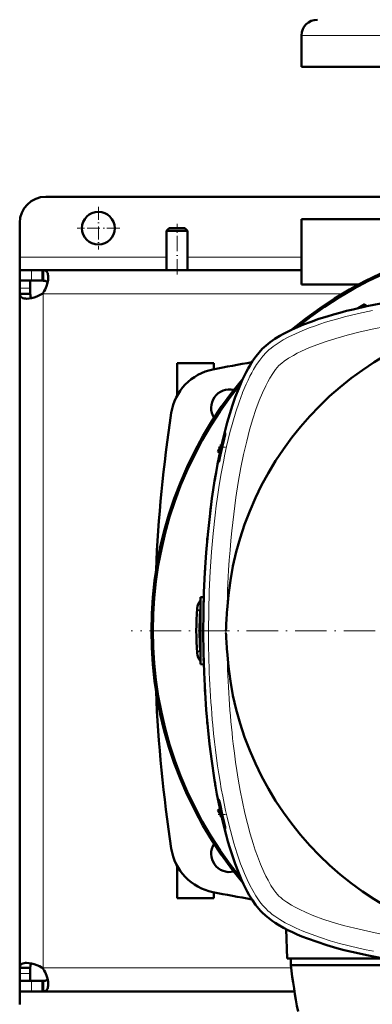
# Model space of a CAD drawing. Extents: x -1976 to 2357, y -1877 to 748.
# Tile 20 of 61: x -303 to -169, y -1531 to -1156. Entities that reach past the tile are written whole.
import ezdxf

# ---------------------------------------------------------------- set-up
doc = ezdxf.new("R2010")
doc.units = 0
doc.linetypes.add('DASHDOT', pattern=[18.5, 12, -3, 0.5, -3])

msp = doc.modelspace()

# ---------------------------------------------------------------- linework, layer by layer
at = {"color": 7, "lineweight": 18}
for p, q in [((-184.61, -1162.07), (-195.93, -1162.07)), ((-10.93, -1162.07), (-184.61, -1162.07)), ((-247.43, -1246.57), (-303.43, -1246.57)), ((-195.93, -1246.57), (-239.43, -1246.57)), ((-298.9, -1251.57), (-298.9, -1255.57)), ((-303.43, -1258.44), (-299.43, -1258.44)), ((-294.43, -1260.57), (-294.43, -1389.07)), ((-180.43, -1260.57), (-294.43, -1260.57)), ((-225.13, -1313.85), (-225.13, -1314.35)), ((-235.82, -1380.6), (-234.9, -1381.61)), ((-234.43, -1381.64), (-234.9, -1381.61)), ((-231.44, -1389.13), (-231.44, -1389.01)), ((-294.43, -1517.57), (-294.43, -1389.07)), ((-224.77, -1389.87), (-224.8, -1389.08)), ((-235.82, -1397.55), (-234.9, -1396.53)), ((-234.43, -1396.51), (-234.9, -1396.53)), ((-225.13, -1464.29), (-225.13, -1463.8)), ((-303.43, -1519.71), (-299.43, -1519.71)), ((-199.95, -1517.57), (-294.43, -1517.57)), ((-298.9, -1526.57), (-298.9, -1522.57))]:
    msp.add_line(p, q, dxfattribs=at)
at = {"color": 7, "lineweight": 50}
for p, q in [((-195.93, -1174.07), (-195.93, -1162.07)), ((-184.61, -1174.07), (-195.93, -1174.07)), ((-10.93, -1174.07), (-184.61, -1174.07)), ((-158.43, -1223.57), (-293.43, -1223.57)), ((-303.43, -1246.57), (-303.43, -1233.57)), ((-10.93, -1232.07), (-195.93, -1232.07)), ((-195.93, -1257.07), (-195.93, -1232.07)), ((-246.43, -1235.57), (-247.43, -1236.57)), ((-247.43, -1236.57), (-247.43, -1251.57)), ((-239.43, -1236.57), (-247.43, -1236.57)), ((-240.43, -1235.57), (-246.43, -1235.57)), ((-240.43, -1235.57), (-239.43, -1236.57)), ((-239.43, -1236.57), (-239.43, -1251.57)), ((-303.43, -1251.57), (-303.43, -1246.57)), ((-303.43, -1251.57), (-303.43, -1255.57)), ((-298.9, -1251.57), (-303.43, -1251.57)), ((-294.75, -1251.57), (-298.9, -1251.57)), ((-294.75, -1251.57), (-294.75, -1255.57)), ((-294.75, -1251.57), (-294.43, -1251.57)), ((-294.43, -1251.57), (-294.43, -1251.58)), ((-195.93, -1251.57), (-294.43, -1251.57)), ((-294.43, -1251.58), (-294.43, -1255.58)), ((-303.43, -1255.57), (-303.27, -1255.57)), ((-303.43, -1255.57), (-303.43, -1258.44)), ((-298.9, -1255.57), (-303.43, -1255.57)), ((-299.43, -1255.57), (-299.43, -1258.44)), ((-294.75, -1255.57), (-298.9, -1255.57)), ((-294.75, -1255.57), (-294.43, -1255.57)), ((-174.26, -1257.07), (-195.93, -1257.07)), ((-303.43, -1258.44), (-303.43, -1260.57)), ((-303.43, -1260.57), (-299.43, -1260.57)), ((-303.43, -1260.57), (-303.43, -1389.07)), ((-303.42, -1260.57), (-300.93, -1260.57)), ((-299.43, -1258.44), (-299.43, -1260.57)), ((-294.43, -1260.57), (-294.92, -1260.57)), ((-294.43, -1260.09), (-294.43, -1260.57)), ((-171.84, -1264.6), (-174.42, -1266.09)), ((-171.84, -1264.6), (-171.32, -1265.41)), ((-171.84, -1264.6), (-171.36, -1265.42)), ((-243.43, -1299.5), (-243.43, -1287.07)), ((-229.43, -1287.07), (-243.43, -1287.07)), ((-229.43, -1287.07), (-229.43, -1289.36)), ((-230.43, -1304.09), (-230.43, -1304.06)), ((-226.77, -1318.69), (-227.91, -1320.67)), ((-227.91, -1320.67), (-227.1, -1321.19)), ((-227.09, -1321.15), (-227.91, -1320.67)), ((-226.41, -1318.06), (-226.77, -1318.08)), ((-226.77, -1319.65), (-226.77, -1318.08)), ((-231.99, -1355.3), (-231.9, -1354.2)), ((-231.9, -1354.2), (-231.8, -1353.1)), ((-234.43, -1376.32), (-233.23, -1376.26)), ((-234.43, -1389.07), (-234.43, -1376.32)), ((-233.3, -1378.55), (-233.27, -1377.45)), ((-233.24, -1376.62), (-233.23, -1376.35)), ((-233.43, -1389.07), (-233.43, -1387.97)), ((-303.43, -1517.57), (-303.43, -1389.07)), ((-234.43, -1401.82), (-234.43, -1389.07)), ((-233.43, -1390.17), (-233.43, -1389.07)), ((-233.27, -1400.7), (-233.3, -1399.6)), ((-234.43, -1401.82), (-233.23, -1401.89)), ((-233.23, -1401.8), (-233.27, -1400.7)), ((-231.9, -1423.95), (-231.99, -1422.85)), ((-231.79, -1425.05), (-231.9, -1423.95)), ((-227.91, -1457.48), (-227.1, -1456.96)), ((-227.09, -1457), (-227.91, -1457.48)), ((-226.77, -1459.46), (-227.91, -1457.48)), ((-226.77, -1460.07), (-226.77, -1458.5)), ((-226.41, -1460.08), (-226.77, -1460.07)), ((-230.43, -1474.09), (-230.43, -1474.06)), ((-243.43, -1491.07), (-243.43, -1478.65)), ((-223.42, -1481.07), (-223.45, -1481.07)), ((-229.43, -1488.78), (-229.43, -1491.07)), ((-229.43, -1491.07), (-243.43, -1491.07)), ((-201.83, -1502.83), (-201.43, -1514.08)), ((-164.41, -1514.08), (-201.43, -1514.08)), ((-200.08, -1516.57), (-200.02, -1514.08)), ((-164.86, -1516.57), (-200.08, -1516.57)), ((-303.43, -1517.57), (-299.43, -1517.57)), ((-303.43, -1519.71), (-303.43, -1517.57)), ((-303.42, -1517.57), (-303.43, -1517.57)), ((-303.43, -1522.57), (-303.43, -1519.71)), ((-303.42, -1517.57), (-299.43, -1517.57)), ((-299.43, -1519.71), (-299.43, -1517.57)), ((-299.43, -1522.57), (-299.43, -1519.71)), ((-294.43, -1517.57), (-294.92, -1517.57)), ((-294.43, -1518.06), (-294.43, -1517.57)), ((-303.43, -1522.57), (-299.43, -1522.57)), ((-303.43, -1526.57), (-303.43, -1522.57)), ((-298.9, -1522.57), (-303.43, -1522.57)), ((-294.75, -1522.57), (-298.9, -1522.57)), ((-294.75, -1526.57), (-294.75, -1522.57)), ((-294.75, -1522.57), (-294.43, -1522.57)), ((-294.43, -1526.56), (-294.43, -1522.57)), ((-303.43, -1526.57), (-303.43, -1531.57)), ((-298.9, -1526.57), (-303.43, -1526.57)), ((-294.75, -1526.57), (-298.9, -1526.57)), ((-294.75, -1526.57), (-294.43, -1526.57)), ((-294.43, -1526.57), (-294.43, -1526.56)), ((-198.63, -1526.57), (-294.43, -1526.57))]:
    msp.add_line(p, q, dxfattribs=at)
at = {"color": 7, "linetype": 'DASHDOT', "lineweight": 18, "ltscale": 0.40625}
for p, q in [((-273.43, -1227.45), (-273.43, -1243.7)), ((-265.31, -1235.57), (-281.56, -1235.57))]:
    msp.add_line(p, q, dxfattribs=at)
at = {"color": 7, "linetype": 'DASHDOT', "lineweight": 18, "ltscale": 0.480002}
msp.add_line((-243.43, -1253.17), (-243.43, -1233.97), dxfattribs=at)
at = {"color": 7, "linetype": 'DASHDOT', "lineweight": 18, "ltscale": 0.071316}
msp.add_line((-224.89, -1319.07), (-227.74, -1319.07), dxfattribs=at)
at = {"color": 7, "linetype": 'DASHDOT', "lineweight": 18}
msp.add_line((54.11, -1389.07), (-260.98, -1389.07), dxfattribs=at)
at = {"color": 7, "linetype": 'DASHDOT', "lineweight": 18, "ltscale": 0.036094}
msp.add_line((-234.56, -1389.07), (-233.11, -1389.07), dxfattribs=at)
at = {"color": 7, "linetype": 'DASHDOT', "lineweight": 18, "ltscale": 0.071328}
msp.add_line((-224.89, -1459.07), (-227.74, -1459.07), dxfattribs=at)
at = {"color": 7, "lineweight": 50}
for points in [[(-294.43, -1251.58), (-294.08, -1251.63), (-293.75, -1251.72), (-293.38, -1251.91), (-293.08, -1252.19), (-292.85, -1252.57), (-292.73, -1252.88), (-292.64, -1253.24), (-292.58, -1253.7), (-292.56, -1254.19)], [(-292.56, -1254.19), (-292.63, -1255.28), (-292.86, -1256.44), (-293.22, -1257.65), (-293.48, -1258.31), (-293.77, -1258.95), (-294.09, -1259.53), (-294.43, -1260.09)], [(-294.43, -1255.58), (-293.72, -1255.66), (-293.43, -1255.75), (-293.17, -1255.86), (-292.96, -1256.01), (-292.8, -1256.19)], [(-300.81, -1262.45), (-301.28, -1262.43), (-301.71, -1262.38), (-302.22, -1262.25), (-302.64, -1262.05), (-302.97, -1261.78), (-303.15, -1261.54), (-303.29, -1261.26), (-303.38, -1260.94), (-303.42, -1260.57)], [(-294.92, -1260.57), (-295.88, -1261.14), (-296.88, -1261.61), (-297.91, -1261.97), (-298.93, -1262.23), (-299.91, -1262.4), (-300.81, -1262.45)], [(-298.82, -1262.21), (-299, -1262.04), (-299.15, -1261.84), (-299.26, -1261.58), (-299.35, -1261.29), (-299.43, -1260.57)], [(-210.92, -1281.59), (-210.23, -1280.94), (-209.5, -1280.29), (-207.9, -1279.03), (-206.13, -1277.8), (-204.21, -1276.62), (-202.89, -1275.88), (-201.52, -1275.16), (-200, -1274.41), (-198.44, -1273.69), (-195.24, -1272.34), (-192.33, -1271.23), (-189.3, -1270.18), (-186.17, -1269.18), (-183.76, -1268.47), (-181.3, -1267.79), (-178.8, -1267.14), (-176.26, -1266.52), (-171.06, -1265.36), (-165.74, -1264.31)], [(-210.92, -1496.55), (-211.57, -1495.87), (-212.22, -1495.14), (-213.48, -1493.54), (-214.71, -1491.77), (-215.89, -1489.85), (-216.63, -1488.53), (-217.35, -1487.16), (-218.1, -1485.64), (-218.82, -1484.07), (-220.17, -1480.88), (-221.28, -1477.97), (-222.33, -1474.94), (-223.33, -1471.81), (-224.04, -1469.4), (-224.72, -1466.94), (-225.37, -1464.44), (-225.99, -1461.9), (-227.15, -1456.7), (-228.2, -1451.38), (-228.75, -1448.28), (-229.27, -1445.15), (-230.22, -1438.8), (-231.03, -1432.36), (-231.72, -1425.84), (-232.29, -1419.25), (-232.74, -1412.61), (-233.12, -1405.01), (-233.35, -1397.37), (-233.43, -1389.71), (-233.37, -1382.05), (-233.17, -1374.41), (-232.82, -1366.8), (-232.32, -1359.23), (-231.72, -1352.31), (-230.99, -1345.46), (-230.13, -1338.69), (-229.63, -1335.3), (-229.1, -1331.93), (-228.55, -1328.71), (-227.97, -1325.52), (-226.86, -1320.08), (-225.64, -1314.79), (-224.98, -1312.2), (-224.29, -1309.65), (-223.33, -1306.33), (-222.3, -1303.11), (-221.21, -1300), (-219.92, -1296.65), (-218.55, -1293.48), (-217.83, -1291.95), (-217.08, -1290.47), (-216.34, -1289.09), (-215.58, -1287.77), (-214.47, -1286.01), (-213.32, -1284.39), (-212.13, -1282.91), (-210.92, -1281.59)], [(-226.47, -1319.07), (-225.84, -1316.42), (-225.3, -1314.42), (-225.13, -1313.85)], [(-225.13, -1313.85), (-225.04, -1313.62), (-225.03, -1313.61), (-225.02, -1313.6), (-225.02, -1313.6), (-225.02, -1313.6)], [(-225.02, -1313.6), (-225.02, -1313.61), (-225.01, -1313.62), (-225.02, -1313.7), (-225.13, -1314.35)], [(-225.13, -1314.35), (-225.45, -1315.86), (-226.17, -1319.07)], [(-227.48, -1324.64), (-227.48, -1324.64), (-227.48, -1324.64), (-227.48, -1324.63), (-227.49, -1324.62), (-227.49, -1324.57), (-227.43, -1324.04), (-227, -1321.65), (-226.47, -1319.07)], [(-226.17, -1319.07), (-227.05, -1323.04), (-227.38, -1324.39), (-227.46, -1324.61), (-227.47, -1324.64), (-227.47, -1324.64), (-227.48, -1324.64)], [(-227.48, -1453.51), (-227.48, -1453.51), (-227.48, -1453.51), (-227.48, -1453.51), (-227.49, -1453.53), (-227.49, -1453.57), (-227.43, -1454.11), (-227.14, -1455.8), (-226.47, -1459.07)], [(-226.17, -1459.07), (-226.89, -1455.81), (-227.29, -1454.12), (-227.44, -1453.58), (-227.47, -1453.51), (-227.47, -1453.51), (-227.48, -1453.51)], [(-226.47, -1459.07), (-225.69, -1462.3), (-225.37, -1463.51), (-225.13, -1464.29)], [(-225.13, -1463.8), (-225.46, -1462.28), (-226.17, -1459.07)], [(-225.02, -1464.54), (-225.02, -1464.54), (-225.02, -1464.54), (-225.01, -1464.51), (-225.04, -1464.28), (-225.13, -1463.8)], [(-225.13, -1464.29), (-225.04, -1464.52), (-225.03, -1464.54), (-225.02, -1464.54), (-225.02, -1464.54), (-225.02, -1464.54)], [(-195.81, -1505.58), (-197.6, -1504.83), (-199.42, -1504.01), (-201.13, -1503.19), (-202.83, -1502.3), (-205, -1501.05), (-206.07, -1500.39), (-207.11, -1499.69), (-208.45, -1498.71), (-209.72, -1497.66), (-210.92, -1496.55)], [(-171, -1512.8), (-173.9, -1512.17), (-176.81, -1511.5), (-179.64, -1510.79), (-182.46, -1510.04), (-186.26, -1508.94), (-190.01, -1507.73), (-193.69, -1506.41), (-195.81, -1505.58)], [(-103.43, -1519.07), (-111.42, -1519), (-115.43, -1518.9), (-119.43, -1518.76), (-123.35, -1518.58), (-127.25, -1518.37), (-133.11, -1517.97), (-138.93, -1517.48), (-144.7, -1516.9), (-150.39, -1516.22), (-155.67, -1515.5), (-160.87, -1514.69), (-165.99, -1513.79), (-171, -1512.8)], [(-300.81, -1515.7), (-301.28, -1515.71), (-301.71, -1515.77), (-302.22, -1515.9), (-302.64, -1516.1), (-302.97, -1516.37), (-303.15, -1516.61), (-303.29, -1516.88), (-303.38, -1517.21), (-303.42, -1517.57)], [(-294.92, -1517.57), (-295.88, -1517), (-296.88, -1516.54), (-297.91, -1516.18), (-298.93, -1515.91), (-299.91, -1515.75), (-300.81, -1515.7)], [(-298.82, -1515.94), (-299, -1516.1), (-299.15, -1516.31), (-299.26, -1516.56), (-299.35, -1516.86), (-299.43, -1517.57)], [(-292.56, -1523.95), (-292.63, -1522.87), (-292.86, -1521.7), (-293.22, -1520.5), (-293.48, -1519.84), (-293.77, -1519.2), (-294.09, -1518.62), (-294.43, -1518.06)], [(-294.43, -1522.57), (-293.72, -1522.49), (-293.43, -1522.4), (-293.17, -1522.29), (-292.96, -1522.14), (-292.8, -1521.95)], [(-294.43, -1526.56), (-294.08, -1526.52), (-293.75, -1526.43), (-293.38, -1526.23), (-293.08, -1525.95), (-292.85, -1525.58), (-292.73, -1525.26), (-292.64, -1524.91), (-292.58, -1524.45), (-292.56, -1523.95)]]:
    msp.add_lwpolyline(points, dxfattribs=at)
at = {"color": 7, "lineweight": 18}
for points in [[(-168.89, -1266.95), (-174.2, -1268.09), (-176.93, -1268.73), (-179.62, -1269.41), (-182.07, -1270.07), (-184.49, -1270.76), (-186.77, -1271.45), (-189.01, -1272.18), (-191.04, -1272.88), (-193.02, -1273.61), (-195.71, -1274.68), (-198.3, -1275.82), (-200.77, -1277.01), (-202.9, -1278.17), (-204.9, -1279.38), (-206.74, -1280.65), (-207.59, -1281.3), (-208.39, -1281.97), (-209.5, -1283)], [(-163.86, -1273.1), (-169.03, -1274.12), (-174.1, -1275.25), (-178.56, -1276.37), (-182.9, -1277.59), (-186.62, -1278.76), (-190.18, -1280.02), (-193.18, -1281.21), (-196.01, -1282.47), (-197.59, -1283.25), (-199.08, -1284.05), (-200.96, -1285.17), (-202.6, -1286.29), (-203.48, -1286.98), (-204.56, -1287.95)], [(-209.5, -1283), (-210.72, -1284.32), (-211.91, -1285.84), (-213.09, -1287.54), (-214.23, -1289.41), (-214.94, -1290.69), (-215.64, -1292.02), (-216.37, -1293.52), (-217.09, -1295.08), (-218.41, -1298.24), (-218.47, -1298.39)], [(-204.56, -1287.95), (-205.19, -1288.63), (-205.86, -1289.44), (-206.96, -1290.97), (-208.07, -1292.74), (-208.86, -1294.15), (-209.63, -1295.65), (-210.89, -1298.37), (-212.08, -1301.27), (-213.34, -1304.7), (-214.52, -1308.28), (-215.75, -1312.5), (-216.88, -1316.84), (-218.03, -1321.8), (-219.07, -1326.86), (-220.09, -1332.53), (-220.98, -1338.28), (-221.83, -1344.57), (-222.55, -1350.93), (-222.9, -1354.6), (-223.22, -1358.29), (-223.51, -1362.12), (-223.76, -1365.96), (-224.14, -1373.53), (-224.36, -1381.13)], [(-218.47, -1298.39), (-219.79, -1301.93), (-221.02, -1305.64), (-222.18, -1309.5), (-223.26, -1313.49), (-223.91, -1316.12), (-224.53, -1318.78), (-225.16, -1321.69), (-225.77, -1324.65), (-226.59, -1329.05), (-227.34, -1333.52), (-228.02, -1338.06), (-228.49, -1341.49), (-228.92, -1344.95), (-229.68, -1351.95), (-230.3, -1359.02), (-230.8, -1366.47), (-231.16, -1373.96), (-231.37, -1381.48), (-231.44, -1389.01)], [(-222, -1432.19), (-221.56, -1435.69), (-221.08, -1439.18), (-220.6, -1442.4), (-220.09, -1445.61), (-219.31, -1449.99), (-218.46, -1454.32), (-217.53, -1458.58), (-216.57, -1462.56), (-215.53, -1466.44), (-214.4, -1470.23), (-213.61, -1472.67), (-212.78, -1475.04), (-211.59, -1478.11), (-210.33, -1481.03), (-209.55, -1482.66), (-208.74, -1484.21), (-207.61, -1486.17), (-206.46, -1487.9), (-205.77, -1488.82), (-205.1, -1489.62), (-204.56, -1490.2)], [(-221.78, -1470.03), (-220.52, -1474.06), (-219.18, -1477.91), (-218.47, -1479.76), (-217.74, -1481.56), (-216.73, -1483.86), (-215.68, -1486.04), (-214.59, -1488.09), (-213.37, -1490.16), (-212.11, -1492.04), (-211.44, -1492.93), (-210.76, -1493.77), (-210.14, -1494.48), (-209.5, -1495.14)], [(-204.56, -1490.2), (-203.88, -1490.83), (-203.07, -1491.5), (-201.54, -1492.6), (-199.77, -1493.71), (-198.36, -1494.5), (-196.86, -1495.26), (-194.14, -1496.52), (-191.24, -1497.72), (-187.81, -1498.98), (-184.22, -1500.16), (-180.01, -1501.39), (-175.67, -1502.52), (-170.71, -1503.67), (-165.65, -1504.7)], [(-209.5, -1495.14), (-208.77, -1495.84), (-207.98, -1496.52), (-207.12, -1497.21), (-206.2, -1497.89), (-204.25, -1499.18), (-202.14, -1500.41), (-200.1, -1501.47), (-197.97, -1502.48), (-195.75, -1503.45), (-194.04, -1504.14), (-192.29, -1504.81), (-188.69, -1506.07), (-184.98, -1507.24), (-181.43, -1508.26), (-177.8, -1509.2), (-174.12, -1510.08), (-171.32, -1510.7), (-168.5, -1511.28)]]:
    msp.add_lwpolyline(points, dxfattribs=at)
at = {"color": 7, "lineweight": 50}
msp.add_circle((-273.43, -1235.57), 6.25, dxfattribs=at)
for centre, radius, start, end in [((-189.93, -1162.07), 6, 90, 180), ((-293.43, -1233.57), 10, 90, 180), ((-103.43, -1389.07), 149.8, 50.0535, 129.9465), ((-103.43, -1389.07), 149.27, 50.8074, 129.1926), ((-103.43, -1389.07), 121.19, 93.7607, 176.2397), ((-128.69, -1467.56), 206.59, 102.1245, 102.7493), ((-103.43, -1929.07), 652, 99.84333, 101.16921), ((-225.86, -1309.04), 20, 101.1692, 171.3152), ((-103.43, -1389.07), 149.8, 140.0535, 219.9465), ((-103.43, -1389.07), 149.27, 140.8074, 219.1926), ((-223.43, -1304.07), 7, 76.5491, 212.8279), ((298.07, -1389.07), 550, 171.3152, 177.5969), ((30.06, -1374.46), 262.63, 170.2196, 170.7063), ((78.58, -1381.59), 311.67, 172.6042, 173.0119), ((147.85, -1388.14), 381.26, 176.479, 176.8102), ((-230.83, -1380.92), 5, 136.1815, 176.3442), ((165.93, -1388.96), 399.36, 178.1909, 178.5067), ((-103.43, -1389.07), 132.65, 176.3371, 183.6629), ((167.66, -1406.9), 392.86, 176.2385, 177.3999), ((155.04, -1371.91), 380.23, 182.7063, 183.1863), ((168.55, -1371.19), 393.76, 183.1811, 183.7608), ((-230.83, -1397.23), 5, 183.6559, 223.8185), ((165.93, -1389.19), 399.36, 181.4933, 181.8091), ((-103.43, -1389.07), 121.19, 183.7606, 266.2397), ((147.55, -1390.03), 380.96, 183.234, 183.5211), ((298.07, -1389.07), 550, 182.4033, 188.6848), ((30.08, -1403.69), 262.64, 189.2932, 189.7798), ((-223.43, -1474.07), 7, 147.1768, 283.4456), ((-225.86, -1469.1), 20, 188.6848, 258.8308), ((-103.43, -849.07), 652, 258.83079, 260.15667), ((122.2, -1474.67), 325, 187.4074, 190.5583)]:
    msp.add_arc(centre, radius, start, end, dxfattribs=at)
at = {"color": 7, "lineweight": 18}
for centre, radius, start, end in [((-229.91, -1381.9), 5, 154.9691, 176.7333), ((-103.43, -1389.07), 131.67, 176.7526, 183.2474), ((-229.91, -1396.25), 5, 183.2666, 205.0274)]:
    msp.add_arc(centre, radius, start, end, dxfattribs=at)
for centre, major_axis, ratio, start_param, end_param in [((-201.19, -1389.15), (0.02, -110.47), 0.273831, 4.712168, 5.043294), ((-188.19, -1382.19), (-2.23, -121.11), 0.298785, 4.840661, 5.14346), ((-201.48, -1389.6), (0.14, -109.81), 0.272857, 5.040764, 5.533909)]:
    msp.add_ellipse(centre, major_axis=major_axis, ratio=ratio, start_param=start_param, end_param=end_param, dxfattribs=at)

doc.saveas('drawing.dxf')
